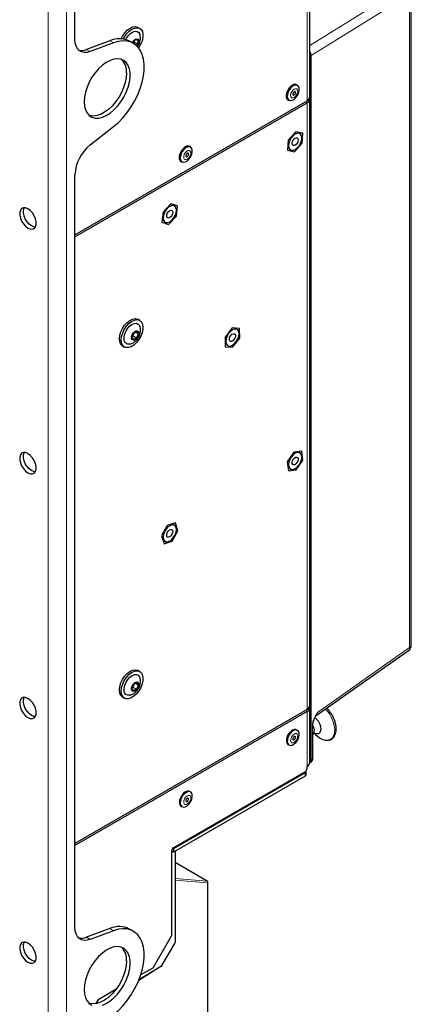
# Paper-space layout 'Blatt2' of a CAD drawing. Header units: millimetres. Extents: x 5 to 418, y 2 to 292.
# Tile 59 of 61: x 315 to 353, y 100 to 194. Entities that reach past the tile are written whole.
import ezdxf

# ---------------------------------------------------------------- set-up
doc = ezdxf.new("R2010")
doc.units = ezdxf.units.MM

psp = doc.layouts.new('Blatt2')

# ---------------------------------------------------------------- linework, layer by layer
at = {"color": 7, "linetype": 'Continuous', "lineweight": 25}
for p, q in [((342.843, 186.603), (342.843, 214.406)), ((320.331, 192.135), (320.331, 199.303)), ((352.578, 134.032), (352.578, 196.697)), ((326.548, 193.189), (326.371, 193.291)), ((323.685, 192.011), (321.438, 191.172)), ((324.038, 191.807), (321.791, 190.968)), ((325.924, 191.763), (325.57, 191.967)), ((326.143, 192.108), (325.863, 191.803)), ((325.863, 191.803), (325.863, 191.798)), ((326.005, 191.878), (325.908, 191.772)), ((325.952, 191.9), (326.005, 191.878)), ((326.013, 191.966), (326.005, 191.878)), ((326.005, 191.878), (326.359, 191.673)), ((326.391, 192.044), (326.143, 192.108)), ((326.359, 191.673), (326.391, 192.044)), ((326.232, 191.535), (326.359, 191.673)), ((341.669, 187.718), (341.581, 187.769)), ((320.331, 173.397), (342.587, 186.245)), ((340.754, 186.361), (340.764, 186.355)), ((340.764, 186.355), (340.853, 186.304)), ((342.843, 128.22), (342.843, 186.399)), ((320.331, 173.193), (342.587, 186.041)), ((321.791, 182.012), (324.038, 183.766)), ((341.501, 183.281), (340.773, 182.46)), ((342.165, 183.137), (341.501, 183.281)), ((340.773, 182.46), (340.71, 181.495)), ((342.102, 182.172), (342.165, 183.137)), ((331.416, 181.799), (331.328, 181.85)), ((340.71, 181.495), (341.374, 181.351)), ((341.374, 181.351), (342.102, 182.172)), ((330.511, 180.436), (330.6, 180.385)), ((320.331, 106.97), (320.331, 179.158)), ((329.524, 176.361), (328.778, 175.576)), ((330.162, 176.161), (329.524, 176.361)), ((330.056, 175.177), (330.162, 176.161)), ((328.778, 175.576), (328.671, 174.592)), ((329.31, 174.392), (330.056, 175.177)), ((328.671, 174.592), (329.31, 174.392)), ((326.548, 165.182), (326.371, 165.284)), ((335.415, 164.46), (334.723, 163.583)), ((336.119, 164.413), (335.415, 164.46)), ((336.131, 163.489), (336.119, 164.413)), ((325.975, 163.969), (325.806, 163.577)), ((325.806, 163.577), (325.942, 163.339)), ((325.894, 163.697), (325.847, 163.674)), ((325.868, 163.722), (325.894, 163.697)), ((326.021, 163.992), (325.894, 163.697)), ((325.894, 163.697), (326.247, 163.493)), ((325.942, 163.339), (326.247, 163.493)), ((326.28, 164.123), (325.975, 163.969)), ((326.133, 164.049), (326.417, 163.885)), ((326.247, 163.493), (326.417, 163.885)), ((326.417, 163.885), (326.28, 164.123)), ((334.723, 163.583), (334.735, 162.659)), ((335.439, 162.612), (336.131, 163.489)), ((324.896, 162.729), (325.073, 162.627)), ((334.735, 162.659), (335.439, 162.612)), ((341.323, 152.551), (340.689, 151.61)), ((342.072, 152.637), (341.323, 152.551)), ((342.186, 151.781), (342.072, 152.637)), ((340.689, 151.61), (340.804, 150.754)), ((341.552, 150.84), (342.186, 151.781)), ((340.804, 150.754), (341.552, 150.84)), ((329.177, 145.507), (328.63, 144.507)), ((329.964, 145.756), (329.177, 145.507)), ((330.203, 145.005), (329.964, 145.756)), ((328.63, 144.507), (328.87, 143.756)), ((329.656, 144.006), (330.203, 145.005)), ((328.87, 143.756), (329.656, 144.006)), ((343.457, 127.277), (352.313, 133.521)), ((326.548, 131.5), (326.371, 131.602)), ((326.28, 130.441), (325.975, 130.287)), ((326.133, 130.367), (326.417, 130.203)), ((326.417, 130.203), (326.28, 130.441)), ((325.975, 130.287), (325.806, 129.894)), ((325.806, 129.894), (325.942, 129.656)), ((325.894, 130.015), (325.847, 129.991)), ((325.868, 130.04), (325.894, 130.015)), ((326.021, 130.31), (325.894, 130.015)), ((325.894, 130.015), (326.247, 129.811)), ((325.942, 129.656), (326.247, 129.811)), ((326.247, 129.811), (326.417, 130.203)), ((324.896, 129.047), (325.073, 128.945)), ((342.587, 127.863), (320.331, 115.015)), ((342.587, 127.659), (320.331, 114.81)), ((342.843, 122.749), (342.843, 128.016)), ((341.669, 125.865), (341.581, 125.916)), ((343.135, 123.175), (343.135, 126.382)), ((343.135, 125.434), (343.215, 125.54)), ((343.27, 125.584), (343.387, 125.468)), ((340.764, 124.502), (340.853, 124.451)), ((342.848, 122.757), (342.984, 122.847)), ((342.41, 121.882), (329.77, 114.585)), ((342.483, 121.575), (342.483, 121.882)), ((342.587, 122.188), (342.587, 122.392)), ((342.41, 121.78), (329.77, 114.483)), ((342.41, 121.473), (329.77, 114.177)), ((331.416, 119.946), (331.328, 119.997)), ((330.511, 118.583), (330.6, 118.532)), ((329.594, 114.279), (329.594, 106.154)), ((329.77, 114.177), (329.594, 114.279)), ((329.77, 114.483), (329.698, 114.525)), ((329.77, 114.483), (329.77, 114.177)), ((329.926, 114.267), (329.926, 105.514)), ((333.016, 111.4), (329.926, 113.184)), ((333.079, 92.035), (333.079, 111.291)), ((323.685, 106.846), (321.438, 106.007)), ((325.924, 106.597), (325.57, 106.801)), ((324.038, 106.642), (321.791, 105.803)), ((327.826, 103.092), (329.594, 106.154)), ((328.675, 103.292), (329.901, 105.427)), ((328.614, 103.226), (326.461, 101.929)), ((326.632, 102.403), (327.826, 103.092)), ((326.449, 101.899), (327.868, 102.777)), ((322.611, 100.082), (324.295, 101.054)), ((322.358, 99.645), (322.611, 100.082))]:
    psp.add_line(p, q, dxfattribs=at)
at = {"color": 7, "linetype": 'Continuous', "lineweight": 18}
for p, q in [((342.587, 214.049), (342.587, 186.245)), ((317.767, 77.383), (317.767, 199.864)), ((319.535, 77.388), (319.535, 199.859)), ((342.843, 191.56), (351.961, 197.212)), ((352.417, 196.456), (342.966, 190.597)), ((352.417, 133.79), (352.417, 196.456)), ((323.685, 192.011), (324.038, 191.807)), ((321.438, 191.172), (321.791, 190.968)), ((342.894, 123.035), (342.894, 190.596)), ((342.966, 190.597), (342.966, 123.036)), ((342.41, 186.143), (342.587, 186.041)), ((342.587, 127.863), (342.587, 186.041)), ((343.579, 127.559), (352.417, 133.79)), ((342.41, 127.761), (342.587, 127.659)), ((342.587, 127.659), (342.587, 122.392)), ((343.103, 123.127), (343.103, 126.333)), ((342.966, 123.036), (343.103, 123.127)), ((342.41, 121.473), (342.41, 121.78)), ((332.998, 111.405), (329.926, 113.179)), ((329.926, 111.653), (332.998, 111.405)), ((333.044, 111.241), (329.926, 111.493)), ((333.044, 91.985), (333.044, 111.241)), ((323.685, 106.846), (324.038, 106.642)), ((321.438, 106.007), (321.791, 105.803))]:
    psp.add_line(p, q, dxfattribs=at)
at = {"color": 7, "linetype": 'Continuous', "lineweight": 25, "flags": 128}
for points in [[(324.773, 192.197), (324.904, 192.453), (325.112, 192.756), (325.353, 193.012), (325.612, 193.205), (325.872, 193.324), (326.117, 193.36), (326.332, 193.312), (326.371, 193.291)], [(324.986, 192.174), (325.081, 192.351), (325.289, 192.654), (325.53, 192.91), (325.789, 193.103), (326.049, 193.222), (326.294, 193.258), (326.509, 193.21), (326.679, 193.08), (326.796, 192.876), (326.85, 192.613), (326.839, 192.305), (326.763, 191.972), (326.628, 191.636), (326.441, 191.316), (326.436, 191.309)], [(325.204, 192.124), (325.279, 192.261), (325.461, 192.512), (325.671, 192.715), (325.892, 192.852), (326.107, 192.913), (326.297, 192.893), (326.448, 192.794), (326.548, 192.623), (326.555, 192.603)], [(321.791, 190.968), (321.494, 190.888), (321.214, 190.877), (320.962, 190.936), (320.744, 191.061), (320.567, 191.251), (320.437, 191.498), (320.357, 191.796), (320.331, 192.135)], [(324.038, 183.766), (324.494, 184.159), (324.932, 184.61), (325.342, 185.11), (325.719, 185.652), (326.055, 186.224), (326.345, 186.819), (326.584, 187.424), (326.766, 188.029), (326.89, 188.624), (326.952, 189.198), (326.952, 189.74), (326.89, 190.242), (326.766, 190.694), (326.584, 191.089), (326.345, 191.419), (326.055, 191.678), (325.719, 191.863), (325.342, 191.969), (324.932, 191.996), (324.494, 191.941), (324.038, 191.807)], [(325.827, 191.818), (325.889, 191.927), (326.011, 192.072), (326.148, 192.166), (326.28, 192.195), (326.386, 192.154), (326.45, 192.05), (326.463, 191.899), (326.422, 191.723), (326.334, 191.549), (326.285, 191.483)], [(321.214, 186.157), (321.246, 185.744), (321.341, 185.379), (321.495, 185.074), (321.705, 184.837), (321.964, 184.674), (322.266, 184.591), (322.6, 184.589), (322.959, 184.669), (323.33, 184.829), (323.705, 185.063), (324.071, 185.366), (324.419, 185.728), (324.738, 186.139), (325.019, 186.588), (325.255, 187.06), (325.438, 187.544), (325.563, 188.024), (325.626, 188.487), (325.626, 188.92), (325.563, 189.31), (325.438, 189.646), (325.255, 189.918), (325.019, 190.119), (324.738, 190.242), (324.419, 190.285), (324.071, 190.246), (323.705, 190.125), (323.33, 189.928), (322.959, 189.658), (322.6, 189.324), (322.266, 188.936), (321.964, 188.505), (321.705, 188.043), (321.495, 187.563), (321.341, 187.08), (321.246, 186.606), (321.214, 186.157)], [(325.28, 188.912), (325.248, 188.462), (325.154, 187.989), (325, 187.506), (324.79, 187.026), (324.53, 186.564), (324.229, 186.132), (323.894, 185.744), (323.536, 185.411), (323.164, 185.141), (322.79, 184.943), (322.424, 184.823), (322.076, 184.784), (321.757, 184.826), (321.695, 184.845)], [(341.703, 187.695), (341.615, 187.787), (341.459, 187.838), (341.271, 187.804), (341.074, 187.69), (340.886, 187.507), (340.73, 187.277), (340.622, 187.023), (340.574, 186.774), (340.59, 186.555), (340.669, 186.392), (340.803, 186.301), (340.89, 186.286)], [(341.581, 187.769), (341.52, 187.795), (341.351, 187.799), (341.163, 187.723), (340.976, 187.576), (340.811, 187.373), (340.684, 187.136), (340.611, 186.891), (340.598, 186.665), (340.648, 186.482), (340.754, 186.361)], [(340.843, 186.31), (340.994, 186.266), (341.175, 186.302), (341.365, 186.416), (341.544, 186.593), (341.692, 186.816), (341.793, 187.06), (341.837, 187.299), (341.818, 187.507), (341.739, 187.661), (341.608, 187.744), (341.439, 187.748), (341.252, 187.672), (341.065, 187.525), (340.899, 187.322), (340.773, 187.085), (340.699, 186.84), (340.687, 186.614), (340.736, 186.431), (340.843, 186.31)], [(341.253, 186.799), (341.295, 186.789), (341.346, 186.805), (341.397, 186.845), (341.441, 186.902), (341.47, 186.968), (341.482, 187.033), (341.473, 187.087), (341.445, 187.121), (341.403, 187.131), (341.353, 187.115), (341.302, 187.075), (341.258, 187.018), (341.228, 186.952), (341.217, 186.887), (341.226, 186.834), (341.253, 186.799)], [(341.438, 181.581), (341.634, 181.731), (341.812, 181.937), (341.953, 182.181), (342.043, 182.438), (342.074, 182.683), (342.043, 182.892), (341.953, 183.045), (341.812, 183.126), (341.634, 183.128), (341.438, 183.051), (341.241, 182.901), (341.064, 182.695), (340.923, 182.451), (340.832, 182.194), (340.801, 181.949), (340.832, 181.739), (340.923, 181.587), (341.064, 181.505), (341.241, 181.504), (341.438, 181.581)], [(341.312, 182.547), (341.422, 182.644), (341.535, 182.69), (341.633, 182.679), (341.701, 182.613), (341.729, 182.502), (341.713, 182.362), (341.654, 182.216), (341.563, 182.084), (341.453, 181.988), (341.34, 181.942), (341.243, 181.953), (341.174, 182.019), (341.146, 182.13), (341.163, 182.27), (341.221, 182.416), (341.312, 182.547)], [(331.45, 181.776), (331.362, 181.869), (331.206, 181.919), (331.018, 181.885), (330.821, 181.771), (330.633, 181.588), (330.477, 181.358), (330.369, 181.104), (330.32, 180.855), (330.337, 180.636), (330.416, 180.473), (330.55, 180.382), (330.637, 180.367)], [(331.328, 181.85), (331.27, 181.875), (331.102, 181.881), (330.914, 181.806), (330.727, 181.66), (330.561, 181.458), (330.433, 181.222), (330.359, 180.977), (330.345, 180.75), (330.393, 180.566), (330.499, 180.444), (330.511, 180.436)], [(331.108, 180.494), (331.287, 180.67), (331.436, 180.893), (331.539, 181.137), (331.583, 181.376), (331.566, 181.584), (331.488, 181.739), (331.358, 181.824), (331.19, 181.83), (331.002, 181.755), (330.815, 181.609), (330.649, 181.407), (330.522, 181.171), (330.447, 180.926), (330.433, 180.699), (330.482, 180.515), (330.587, 180.393), (330.738, 180.347), (330.918, 180.382), (331.108, 180.494)], [(331.119, 180.904), (331.168, 180.953), (331.205, 181.016), (331.226, 181.083), (331.227, 181.143), (331.208, 181.188), (331.172, 181.21), (331.125, 181.207), (331.073, 181.179), (331.025, 181.129), (330.988, 181.066), (330.967, 180.999), (330.966, 180.939), (330.984, 180.894), (331.02, 180.872), (331.068, 180.875), (331.119, 180.904)], [(315.823, 174.041), (316.047, 173.949), (316.253, 173.939), (316.424, 174.011), (316.546, 174.16), (316.61, 174.375), (316.61, 174.636), (316.546, 174.924), (316.424, 175.214), (316.253, 175.484), (316.047, 175.712), (315.823, 175.878), (315.599, 175.971), (315.393, 175.981), (315.222, 175.908), (315.099, 175.759), (315.035, 175.545), (315.035, 175.284), (315.099, 174.996), (315.222, 174.705), (315.393, 174.435), (315.599, 174.208), (315.823, 174.041)], [(316.176, 174.245), (315.952, 174.412), (315.746, 174.639), (315.575, 174.909), (315.453, 175.2), (315.389, 175.488), (315.389, 175.749), (315.453, 175.963), (315.466, 175.987)], [(329.417, 174.642), (329.614, 174.791), (329.791, 174.998), (329.932, 175.242), (330.022, 175.499), (330.053, 175.744), (330.022, 175.953), (329.932, 176.106), (329.791, 176.187), (329.614, 176.189), (329.417, 176.111), (329.22, 175.962), (329.043, 175.755), (328.902, 175.511), (328.812, 175.254), (328.78, 175.009), (328.812, 174.8), (328.902, 174.647), (329.043, 174.566), (329.22, 174.564), (329.417, 174.642)], [(329.306, 175.624), (329.417, 175.714), (329.529, 175.752), (329.624, 175.733), (329.687, 175.66), (329.709, 175.544), (329.686, 175.402), (329.623, 175.257), (329.528, 175.129), (329.416, 175.039), (329.305, 175.001), (329.21, 175.02), (329.147, 175.093), (329.125, 175.209), (329.148, 175.351), (329.211, 175.496), (329.306, 175.624)], [(316.533, 174.137), (316.4, 174.153), (316.176, 174.245)], [(324.896, 162.729), (324.859, 162.753), (324.71, 162.914), (324.619, 163.145), (324.591, 163.429), (324.629, 163.75), (324.73, 164.086), (324.888, 164.418), (325.093, 164.724), (325.332, 164.985), (325.59, 165.184), (325.85, 165.31), (326.097, 165.353), (326.315, 165.312), (326.371, 165.284)], [(325.234, 162.568), (325.036, 162.651), (324.887, 162.812), (324.795, 163.043), (324.768, 163.327), (324.806, 163.648), (324.907, 163.984), (325.065, 164.316), (325.27, 164.622), (325.509, 164.883), (325.766, 165.082), (326.027, 165.208), (326.274, 165.251), (326.492, 165.21), (326.667, 165.087), (326.788, 164.889), (326.848, 164.63), (326.842, 164.325), (326.772, 163.994), (326.642, 163.657), (326.459, 163.335), (326.235, 163.05), (325.985, 162.818), (325.724, 162.654), (325.468, 162.569), (325.234, 162.568)], [(325.58, 162.913), (325.381, 162.908), (325.215, 162.983), (325.098, 163.132), (325.039, 163.344), (325.042, 163.602), (325.108, 163.884), (325.23, 164.168), (325.4, 164.43), (325.602, 164.65), (325.822, 164.809), (326.041, 164.895), (326.241, 164.901), (326.406, 164.826), (326.523, 164.677), (326.555, 164.594)], [(335.427, 162.801), (335.624, 162.951), (335.801, 163.157), (335.942, 163.401), (336.033, 163.658), (336.064, 163.903), (336.033, 164.113), (335.942, 164.265), (335.801, 164.347), (335.624, 164.349), (335.427, 164.271), (335.231, 164.121), (335.053, 163.915), (334.912, 163.671), (334.822, 163.414), (334.791, 163.169), (334.822, 162.96), (334.912, 162.807), (335.053, 162.726), (335.231, 162.724), (335.427, 162.801)], [(325.916, 163.278), (325.818, 163.334), (325.765, 163.45), (325.764, 163.609), (325.817, 163.787), (325.914, 163.956), (326.041, 164.091), (326.179, 164.171), (326.307, 164.184), (326.404, 164.128), (326.458, 164.012), (326.458, 163.853), (326.406, 163.675), (326.308, 163.506), (326.181, 163.371), (326.043, 163.291), (325.916, 163.278)], [(335.278, 163.739), (335.385, 163.845), (335.499, 163.904), (335.601, 163.907), (335.678, 163.853), (335.716, 163.752), (335.71, 163.617), (335.661, 163.47), (335.577, 163.333), (335.47, 163.227), (335.356, 163.168), (335.253, 163.165), (335.177, 163.219), (335.139, 163.321), (335.144, 163.455), (335.193, 163.602), (335.278, 163.739)], [(315.823, 150.566), (316.047, 150.473), (316.253, 150.463), (316.424, 150.536), (316.546, 150.685), (316.61, 150.899), (316.61, 151.16), (316.546, 151.448), (316.424, 151.739), (316.253, 152.009), (316.047, 152.236), (315.823, 152.403), (315.599, 152.495), (315.393, 152.505), (315.222, 152.433), (315.099, 152.284), (315.035, 152.07), (315.035, 151.808), (315.099, 151.52), (315.222, 151.23), (315.393, 150.96), (315.599, 150.732), (315.823, 150.566)], [(316.176, 150.77), (315.952, 150.936), (315.746, 151.164), (315.575, 151.434), (315.453, 151.724), (315.389, 152.012), (315.389, 152.274), (315.453, 152.488), (315.466, 152.511)], [(341.438, 152.431), (341.241, 152.281), (341.064, 152.074), (340.923, 151.83), (340.832, 151.573), (340.801, 151.328), (340.832, 151.119), (340.923, 150.967), (341.064, 150.885), (341.241, 150.883), (341.438, 150.961), (341.634, 151.11), (341.812, 151.317), (341.953, 151.561), (342.043, 151.818), (342.074, 152.063), (342.043, 152.272), (341.953, 152.425), (341.812, 152.506), (341.634, 152.508), (341.438, 152.431)], [(341.257, 151.856), (341.359, 151.975), (341.472, 152.05), (341.581, 152.072), (341.667, 152.036), (341.719, 151.949), (341.727, 151.823), (341.692, 151.677), (341.618, 151.535), (341.516, 151.417), (341.403, 151.341), (341.295, 151.32), (341.208, 151.355), (341.157, 151.443), (341.148, 151.569), (341.183, 151.714), (341.257, 151.856)], [(316.533, 150.661), (316.4, 150.678), (316.176, 150.77)], [(329.417, 145.491), (329.22, 145.342), (329.043, 145.135), (328.902, 144.891), (328.812, 144.634), (328.78, 144.389), (328.812, 144.18), (328.902, 144.027), (329.043, 143.946), (329.22, 143.944), (329.417, 144.021), (329.614, 144.171), (329.791, 144.378), (329.932, 144.621), (330.022, 144.879), (330.053, 145.124), (330.022, 145.333), (329.932, 145.485), (329.791, 145.567), (329.614, 145.569), (329.417, 145.491)], [(329.203, 144.861), (329.295, 144.991), (329.405, 145.086), (329.518, 145.13), (329.615, 145.118), (329.682, 145.05), (329.708, 144.938), (329.691, 144.798), (329.631, 144.651), (329.539, 144.521), (329.429, 144.426), (329.316, 144.382), (329.219, 144.395), (329.152, 144.462), (329.125, 144.575), (329.143, 144.715), (329.203, 144.861)], [(324.896, 129.047), (324.859, 129.071), (324.71, 129.232), (324.619, 129.462), (324.591, 129.747), (324.629, 130.067), (324.73, 130.404), (324.888, 130.736), (325.093, 131.042), (325.332, 131.303), (325.59, 131.502), (325.85, 131.627), (326.097, 131.671), (326.315, 131.63), (326.371, 131.602)], [(325.234, 128.886), (325.036, 128.969), (324.887, 129.13), (324.795, 129.36), (324.768, 129.645), (324.806, 129.965), (324.907, 130.302), (325.065, 130.634), (325.27, 130.94), (325.509, 131.201), (325.766, 131.4), (326.027, 131.525), (326.274, 131.569), (326.492, 131.528), (326.667, 131.404), (326.788, 131.207), (326.848, 130.948), (326.842, 130.643), (326.772, 130.311), (326.642, 129.974), (326.459, 129.653), (326.235, 129.367), (325.985, 129.136), (325.724, 128.972), (325.468, 128.887), (325.234, 128.886)], [(325.58, 129.231), (325.381, 129.225), (325.215, 129.3), (325.098, 129.45), (325.039, 129.662), (325.042, 129.92), (325.108, 130.202), (325.23, 130.485), (325.4, 130.748), (325.602, 130.967), (325.822, 131.127), (326.041, 131.213), (326.241, 131.219), (326.406, 131.144), (326.523, 130.994), (326.555, 130.912)], [(325.916, 129.596), (325.818, 129.651), (325.765, 129.768), (325.764, 129.927), (325.817, 130.104), (325.914, 130.273), (326.041, 130.408), (326.179, 130.489), (326.307, 130.502), (326.404, 130.446), (326.458, 130.33), (326.458, 130.171), (326.406, 129.993), (326.308, 129.824), (326.181, 129.689), (326.043, 129.609), (325.916, 129.596)], [(315.823, 127.09), (316.047, 126.998), (316.253, 126.988), (316.424, 127.06), (316.546, 127.209), (316.61, 127.423), (316.61, 127.685), (316.546, 127.973), (316.424, 128.263), (316.253, 128.533), (316.047, 128.761), (315.823, 128.927), (315.599, 129.019), (315.393, 129.03), (315.222, 128.957), (315.099, 128.808), (315.035, 128.594), (315.035, 128.333), (315.099, 128.045), (315.222, 127.754), (315.393, 127.484), (315.599, 127.257), (315.823, 127.09)], [(316.176, 127.294), (315.952, 127.461), (315.746, 127.688), (315.575, 127.958), (315.453, 128.249), (315.389, 128.537), (315.389, 128.798), (315.453, 129.012), (315.466, 129.036)], [(316.533, 127.186), (316.4, 127.202), (316.176, 127.294)], [(343.325, 125.597), (343.468, 125.545), (343.649, 125.543), (343.794, 125.621), (343.888, 125.772), (343.923, 125.981), (343.894, 126.227), (343.806, 126.487), (343.666, 126.734), (343.488, 126.946), (343.329, 127.076)], [(341.581, 125.916), (341.524, 125.941), (341.356, 125.947), (341.169, 125.873), (340.981, 125.728), (340.815, 125.526), (340.687, 125.29), (340.612, 125.045), (340.598, 124.818), (340.645, 124.633), (340.75, 124.511), (340.764, 124.502)], [(341.612, 125.89), (341.445, 125.896), (341.257, 125.822), (341.07, 125.677), (340.903, 125.475), (340.776, 125.239), (340.7, 124.994), (340.686, 124.767), (340.734, 124.582), (340.839, 124.46), (340.99, 124.413), (341.17, 124.447), (341.36, 124.558), (341.539, 124.735), (341.688, 124.957), (341.791, 125.2), (341.836, 125.44), (341.819, 125.648), (341.742, 125.804), (341.612, 125.89)], [(341.43, 125.275), (341.384, 125.275), (341.332, 125.249), (341.283, 125.201), (341.244, 125.14), (341.221, 125.073), (341.218, 125.011), (341.234, 124.964), (341.269, 124.939), (341.315, 124.939), (341.367, 124.965), (341.416, 125.013), (341.454, 125.075), (341.477, 125.141), (341.481, 125.203), (341.464, 125.25), (341.43, 125.275)], [(331.328, 119.997), (331.278, 120.02), (331.111, 120.03), (330.924, 119.959), (330.737, 119.817), (330.569, 119.617), (330.439, 119.382), (330.361, 119.137), (330.344, 118.908), (330.389, 118.721), (330.492, 118.596), (330.511, 118.583)], [(331.366, 119.969), (331.2, 119.979), (331.013, 119.908), (330.825, 119.766), (330.657, 119.566), (330.527, 119.331), (330.45, 119.086), (330.432, 118.857), (330.477, 118.67), (330.58, 118.545), (330.729, 118.495), (330.908, 118.525), (331.098, 118.633), (331.278, 118.807), (331.429, 119.027), (331.534, 119.27), (331.583, 119.51), (331.569, 119.721), (331.494, 119.88), (331.366, 119.969)], [(331.179, 119.356), (331.132, 119.356), (331.081, 119.331), (331.032, 119.285), (330.992, 119.223), (330.969, 119.156), (330.965, 119.094), (330.98, 119.047), (331.014, 119.021), (331.06, 119.02), (331.112, 119.045), (331.161, 119.092), (331.2, 119.153), (331.224, 119.22), (331.228, 119.282), (331.212, 119.33), (331.179, 119.356)], [(321.791, 105.803), (321.494, 105.723), (321.214, 105.712), (320.962, 105.77), (320.744, 105.896), (320.567, 106.086), (320.437, 106.333), (320.357, 106.631), (320.331, 106.97)], [(324.038, 98.601), (324.494, 98.994), (324.932, 99.444), (325.342, 99.945), (325.719, 100.486), (326.055, 101.059), (326.345, 101.654), (326.584, 102.259), (326.766, 102.864), (326.89, 103.459), (326.952, 104.032), (326.952, 104.575), (326.89, 105.077), (326.766, 105.529), (326.584, 105.923), (326.345, 106.253), (326.055, 106.513), (325.719, 106.698), (325.342, 106.804), (324.932, 106.83), (324.494, 106.776), (324.038, 106.642)], [(315.823, 103.615), (316.047, 103.522), (316.253, 103.512), (316.424, 103.585), (316.546, 103.734), (316.61, 103.948), (316.61, 104.209), (316.546, 104.497), (316.424, 104.788), (316.253, 105.058), (316.047, 105.285), (315.823, 105.452), (315.599, 105.544), (315.393, 105.554), (315.222, 105.482), (315.099, 105.332), (315.035, 105.118), (315.035, 104.857), (315.099, 104.569), (315.222, 104.279), (315.393, 104.009), (315.599, 103.781), (315.823, 103.615)], [(316.533, 103.71), (316.4, 103.726), (316.176, 103.819), (315.952, 103.985), (315.746, 104.213), (315.575, 104.483), (315.453, 104.773), (315.389, 105.061), (315.389, 105.323), (315.453, 105.537), (315.466, 105.56)], [(322.959, 99.504), (323.33, 99.664), (323.705, 99.898), (324.071, 100.201), (324.419, 100.563), (324.738, 100.974), (325.019, 101.422), (325.255, 101.895), (325.438, 102.378), (325.563, 102.859), (325.626, 103.322), (325.626, 103.755), (325.563, 104.145), (325.438, 104.481), (325.255, 104.753), (325.019, 104.954), (324.738, 105.077), (324.419, 105.12), (324.071, 105.08), (323.705, 104.96), (323.33, 104.762), (322.959, 104.493), (322.6, 104.159), (322.266, 103.771), (321.964, 103.34), (321.705, 102.878), (321.495, 102.398), (321.341, 101.914), (321.246, 101.441), (321.214, 100.991)], [(325.28, 103.747), (325.248, 103.297), (325.154, 102.824), (325, 102.34), (324.79, 101.861), (324.53, 101.398), (324.229, 100.967), (323.894, 100.579), (323.536, 100.245), (323.164, 99.976), (322.79, 99.778), (322.424, 99.658), (322.076, 99.618), (321.757, 99.661), (321.695, 99.68)], [(321.214, 100.991), (321.246, 100.579), (321.341, 100.214), (321.495, 99.909), (321.705, 99.672), (321.964, 99.509)]]:
    psp.add_lwpolyline(points, dxfattribs=at)
at = {"color": 7, "linetype": 'Continuous', "lineweight": 18, "flags": 128}
for points in [[(341.1, 186.543), (341.21, 186.517), (341.341, 186.559), (341.473, 186.661), (341.586, 186.809), (341.663, 186.98), (341.692, 187.148), (341.67, 187.287), (341.598, 187.377), (341.489, 187.403), (341.358, 187.361), (341.226, 187.259), (341.113, 187.111), (341.036, 186.94), (341.006, 186.772), (341.029, 186.633), (341.1, 186.543)], [(331.156, 180.685), (331.281, 180.813), (331.378, 180.976), (331.431, 181.149), (331.434, 181.305), (331.386, 181.421), (331.293, 181.48), (331.17, 181.471), (331.036, 181.397), (330.912, 181.269), (330.815, 181.106), (330.761, 180.933), (330.758, 180.777), (330.807, 180.661), (330.899, 180.603), (331.022, 180.611), (331.156, 180.685)], [(344.261, 124.939), (344.535, 124.917), (344.777, 124.978), (344.977, 125.12), (345.124, 125.335), (345.211, 125.614), (345.235, 125.943), (345.195, 126.308), (345.092, 126.691), (344.931, 127.074), (344.72, 127.44), (344.469, 127.77), (344.346, 127.904)], [(341.558, 125.542), (341.438, 125.541), (341.305, 125.474), (341.178, 125.351), (341.077, 125.191), (341.018, 125.018), (341.009, 124.859), (341.052, 124.737), (341.14, 124.672), (341.26, 124.673), (341.394, 124.74), (341.521, 124.863), (341.622, 125.023), (341.681, 125.196), (341.69, 125.355), (341.647, 125.477), (341.558, 125.542)], [(331.309, 119.622), (331.19, 119.624), (331.057, 119.559), (330.929, 119.438), (330.827, 119.279), (330.766, 119.106), (330.755, 118.946), (330.796, 118.822), (330.883, 118.754), (331.002, 118.753), (331.136, 118.817), (331.263, 118.938), (331.365, 119.097), (331.426, 119.27), (331.437, 119.431), (331.396, 119.554), (331.309, 119.622)], [(333.016, 111.4), (333.008, 111.404), (332.998, 111.405)]]:
    psp.add_lwpolyline(points, dxfattribs=at)
at = {"color": 7, "linetype": 'Continuous', "lineweight": 25}
for centre, radius, start, end in [((324.58, 190.003), 2.199, 63.24142, 114.03362), ((320.975, 192.267), 1.189, 255.85255, 292.92952), ((323.583, 189.034), 1.701, 355.89216, 44.36227), ((342.405, 186.646), 0.44, 294.37466, 354.3052), ((342.448, 186.405), 0.389, 290.85571, 14.30853), ((324.236, 178.96), 3.91, 128.69084, 177.09274), ((351.953, 134.032), 0.625, 305.18417, 0), ((342.405, 128.264), 0.44, 294.37466, 354.3052), ((342.448, 128.022), 0.389, 290.85571, 14.30852), ((344.763, 126.755), 1.884, 223.09213, 254.53689), ((342.203, 122.205), 0.384, 302.60548, 357.39452), ((342.372, 121.881), 0.108, 290.35022, 25.80211), ((342.405, 122.793), 0.44, 294.37466, 354.3052), ((342.358, 121.588), 0.126, 294.37466, 354.3052), ((329.977, 114.261), 0.384, 122.60548, 177.39452), ((332.954, 111.291), 0.125, 0, 60.00269), ((324.58, 104.838), 2.199, 63.24142, 114.03362), ((320.975, 107.101), 1.189, 255.85255, 292.92952), ((323.583, 103.869), 1.701, 355.89216, 44.36227)]:
    psp.add_arc(centre, radius, start, end, dxfattribs=at)
at = {"color": 7, "linetype": 'Continuous', "lineweight": 18}
for centre, radius, start, end in [((342.929, 190.663), 0.0762, 242.44456, 299.28757), ((352.123, 133.749), 0.297, 309.75362, 7.90291), ((352.279, 134.056), 0.3, 297.47499, 355.28164), ((343.075, 126.387), 0.0599, 297.46128, 355.45357), ((342.562, 125.853), 0.724, 334.33636, 37.7196), ((342.929, 123.103), 0.0762, 242.44456, 299.28757), ((343.075, 123.18), 0.06, 297.47499, 355.28164), ((332.92, 111.295), 0.135, 336.5739, 54.57712), ((333.017, 111.297), 0.0619, 295.38794, 354.63803)]:
    psp.add_arc(centre, radius, start, end, dxfattribs=at)
for centre, major_axis, ratio, start_param, end_param in [((342.522, 190.851), (-0.314, 0.54), 0.581041, 3.925082, 4.689681), ((342.487, 190.831), (-0.288, 0.498), 0.577908, 3.926308, 4.430945), ((343.159, 127.832), (-0.266, 0.573), 0.56964, 3.247205, 3.976262), ((342.487, 123.271), (-0.288, 0.498), 0.576854, 3.420761, 3.925398)]:
    psp.add_ellipse(centre, major_axis=major_axis, ratio=ratio, start_param=start_param, end_param=end_param, dxfattribs=at)
at = {"color": 7, "linetype": 'Continuous', "lineweight": 25}
for centre, major_axis, ratio, start_param, end_param in [((342.522, 123.291), (-0.316, 0.54), 0.578535, 3.134349, 3.92279), ((342.656, 123.38), (-0.32, 0.538), 0.581026, 3.16991, 3.918818), ((329.838, 105.463), (0.062, 0.108), 0.574857, 4.710145, 5.495543), ((328.612, 103.328), (0.062, 0.108), 0.574857, 3.9422, 4.710145)]:
    psp.add_ellipse(centre, major_axis=major_axis, ratio=ratio, start_param=start_param, end_param=end_param, dxfattribs=at)
for points, knots in [([(326.307, 191.399), (326.352, 191.459), (326.464, 191.607), (326.569, 191.877), (326.617, 192.174), (326.61, 192.416), (326.564, 192.549), (326.549, 192.594)], [0, 0, 0, 0, 0.177377, 0.434596, 0.667924, 0.889279, 1, 1, 1, 1]), ([(325.579, 162.92), (325.612, 162.926), (325.728, 162.945), (325.915, 163.034), (326.132, 163.184), (326.327, 163.392), (326.489, 163.656), (326.593, 163.955), (326.617, 164.255), (326.601, 164.466), (326.559, 164.568), (326.553, 164.585)], [0, 0, 0, 0, 0.046221, 0.163639, 0.284535, 0.413893, 0.55522, 0.711141, 0.846023, 0.975034, 1, 1, 1, 1]), ([(325.579, 129.238), (325.612, 129.243), (325.728, 129.262), (325.915, 129.352), (326.132, 129.502), (326.327, 129.709), (326.489, 129.974), (326.593, 130.273), (326.617, 130.573), (326.601, 130.784), (326.559, 130.886), (326.553, 130.903)], [0, 0, 0, 0, 0.046221, 0.163639, 0.284535, 0.413893, 0.55522, 0.711141, 0.846023, 0.975034, 1, 1, 1, 1]), ([(344.287, 124.926), (344.338, 124.917), (344.482, 124.891), (344.708, 124.907), (344.944, 124.999), (345.133, 125.162), (345.272, 125.381), (345.356, 125.65), (345.386, 125.962), (345.358, 126.308), (345.273, 126.671), (345.135, 127.037), (344.951, 127.39), (344.729, 127.719), (344.559, 127.903), (344.474, 127.994)], [0, 0, 0, 0, 0.043495, 0.124233, 0.203182, 0.280098, 0.356754, 0.434989, 0.515178, 0.59636, 0.677637, 0.758771, 0.839802, 0.920837, 1, 1, 1, 1]), ([(343.135, 126.382), (343.139, 126.448), (343.148, 126.583), (343.219, 126.823), (343.305, 127.032), (343.374, 127.158), (343.398, 127.201)], [0, 0, 0, 0, 0.2603508, 0.5334637, 0.8380795, 1, 1, 1, 1]), ([(343.412, 127.233), (343.408, 127.226), (343.403, 127.216), (343.397, 127.206), (343.396, 127.203)], [0, 0, 0, 0, 0.7089334, 1, 1, 1, 1]), ([(343.216, 125.54), (343.229, 125.555), (343.257, 125.589), (343.341, 125.607), (343.337, 125.607), (343.336, 125.607)], [0, 0, 0, 0, 0.361909, 0.841056, 1, 1, 1, 1]), ([(342.879, 123.055), (342.878, 123.029), (342.876, 122.968), (342.855, 122.929), (342.843, 122.907)], [0, 0, 0, 0, 0.439386, 1, 1, 1, 1]), ([(343.004, 122.87), (343.03, 122.894), (343.093, 122.948), (343.129, 123.062), (343.133, 123.144), (343.135, 123.175)], [0, 0, 0, 0, 0.318997, 0.748147, 1, 1, 1, 1])]:
    psp.add_open_spline(points, degree=3, knots=knots, dxfattribs=at)
at = {"color": 7, "linetype": 'Continuous', "lineweight": 18}
for points, knots in [([(343.103, 126.333), (343.104, 126.36), (343.106, 126.439), (343.124, 126.554), (343.153, 126.675), (343.182, 126.771), (343.218, 126.872), (343.26, 126.972), (343.31, 127.082), (343.372, 127.204), (343.448, 127.34), (343.518, 127.458), (343.563, 127.532), (343.579, 127.558), (343.579, 127.559)], [0, 0, 0, 0, 0.068593, 0.20774, 0.278363, 0.3564, 0.435081, 0.514495, 0.594454, 0.698397, 0.810246, 0.933529, 0.998017, 1, 1, 1, 1]), ([(343.579, 127.559), (343.579, 127.558), (343.563, 127.524), (343.529, 127.455), (343.482, 127.364), (343.443, 127.29), (343.421, 127.25), (343.412, 127.233)], [0, 0, 0, 0, 0.006833, 0.313281, 0.620102, 0.843343, 1, 1, 1, 1])]:
    psp.add_open_spline(points, degree=3, knots=knots, dxfattribs=at)

doc.saveas('drawing.dxf')
